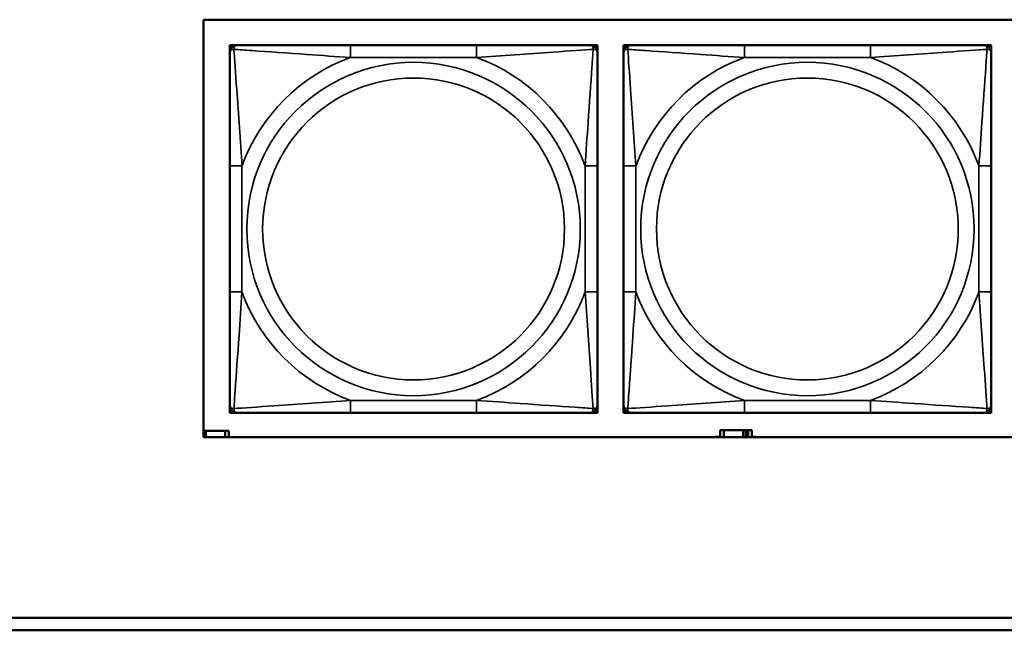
# Model space of a CAD drawing. Header units: inches. Extents: x 1.4 to 53.9, y 1.3 to 58.
# Tile 139 of 227: x 33.7 to 35.2, y 41.8 to 42.8. Entities that reach past the tile are written whole.
import ezdxf

# ---------------------------------------------------------------- set-up
doc = ezdxf.new("R2010")
doc.units = ezdxf.units.IN
doc.header["$MEASUREMENT"] = 0
doc.layers.add('Visible (ANSI)', color=7, linetype='Continuous', lineweight=50)
doc.layers.add('Visible Narrow (ANSI)', color=7, linetype='Continuous', lineweight=35)

msp = doc.modelspace()

# ---------------------------------------------------------------- linework, layer by layer
at = {"layer": 'Visible (ANSI)'}
for p, q in [((33.9512, 42.0865), (33.9512, 42.757)), ((33.9512, 42.757), (36.5227, 42.757)), ((33.9935, 42.7161), (33.9994, 42.7161)), ((33.9935, 42.7102), (33.9935, 42.7161)), ((33.9994, 42.7161), (34.0053, 42.7161)), ((34.3899, 42.7161), (34.1876, 42.7161)), ((34.5722, 42.7161), (34.5781, 42.7161)), ((34.5781, 42.7161), (34.584, 42.7161)), ((34.584, 42.7161), (34.584, 42.7102)), ((34.626, 42.7161), (34.6319, 42.7161)), ((34.626, 42.7102), (34.626, 42.7161)), ((34.6319, 42.7161), (34.6378, 42.7161)), ((35.0224, 42.7161), (34.8201, 42.7161)), ((35.2047, 42.7161), (35.2106, 42.7161)), ((35.2106, 42.7161), (35.2166, 42.7161)), ((35.2166, 42.7161), (35.2166, 42.7102)), ((33.9935, 42.7043), (33.9935, 42.7102)), ((34.584, 42.7102), (34.584, 42.7043)), ((34.626, 42.7043), (34.626, 42.7102)), ((35.2166, 42.7102), (35.2166, 42.7043)), ((33.9935, 42.522), (33.9935, 42.3197)), ((34.584, 42.3197), (34.584, 42.522)), ((34.626, 42.522), (34.626, 42.3197)), ((35.2166, 42.3197), (35.2166, 42.522)), ((33.9935, 42.1315), (33.9935, 42.1374)), ((33.9935, 42.1256), (33.9935, 42.1315)), ((34.584, 42.1374), (34.584, 42.1315)), ((34.584, 42.1315), (34.584, 42.1256)), ((34.626, 42.1315), (34.626, 42.1374)), ((34.626, 42.1256), (34.626, 42.1315)), ((35.2166, 42.1374), (35.2166, 42.1315)), ((35.2166, 42.1315), (35.2166, 42.1256)), ((33.9994, 42.1256), (33.9935, 42.1256)), ((34.0053, 42.1256), (33.9994, 42.1256)), ((34.1876, 42.1256), (34.3899, 42.1256)), ((34.5781, 42.1256), (34.5722, 42.1256)), ((34.584, 42.1256), (34.5781, 42.1256)), ((34.6319, 42.1256), (34.626, 42.1256)), ((34.6378, 42.1256), (34.6319, 42.1256)), ((34.8201, 42.1256), (35.0224, 42.1256)), ((35.2106, 42.1256), (35.2047, 42.1256)), ((35.2166, 42.1256), (35.2106, 42.1256)), ((33.9512, 42.0964), (33.955, 42.0964)), ((36.5227, 42.0865), (33.9512, 42.0865)), ((33.955, 42.0964), (33.955, 42.0865)), ((33.955, 42.0964), (33.9863, 42.0964)), ((33.9863, 42.0964), (33.9863, 42.0865)), ((33.9921, 42.0964), (33.9863, 42.0964)), ((33.9921, 42.0865), (33.9921, 42.0964)), ((34.773, 42.0865), (34.773, 42.0869)), ((34.773, 42.0869), (34.7811, 42.0869)), ((34.7869, 42.0974), (34.7811, 42.0974)), ((34.7811, 42.0974), (34.7811, 42.0865)), ((34.7869, 42.0974), (34.8182, 42.0974)), ((34.7869, 42.0865), (34.7869, 42.0974)), ((34.8182, 42.0865), (34.8182, 42.0974)), ((34.8182, 42.0974), (34.8223, 42.0974)), ((34.8223, 42.0974), (34.8223, 42.0865)), ((34.8223, 42.0974), (34.8263, 42.0974)), ((34.8321, 42.0974), (34.8263, 42.0974)), ((34.8263, 42.0974), (34.8263, 42.0865)), ((34.8321, 42.0865), (34.8321, 42.0974)), ((34.8321, 42.0869), (34.8386, 42.0869)), ((34.8386, 42.0869), (34.8386, 42.0865)), ((29.0757, 41.7961), (36.5227, 41.7961)), ((36.5227, 41.7761), (29.0757, 41.7761))]:
    msp.add_line(p, q, dxfattribs=at)
for centre, radius, start, end in [((33.9994, 42.7102), 0.00591, 90, 180), ((34.0053, 42.7043), 0.0118, 90, 180), ((34.5722, 42.7043), 0.0118, 0, 90), ((34.5781, 42.7102), 0.00591, 0, 90), ((34.6319, 42.7102), 0.00591, 90, 180), ((34.6378, 42.7043), 0.0118, 90, 180), ((35.2047, 42.7043), 0.0118, 0, 90), ((35.2106, 42.7102), 0.00591, 0, 90), ((34.0053, 42.1374), 0.0118, 180, 270), ((33.9994, 42.1315), 0.00591, 180, 270), ((34.5722, 42.1374), 0.0118, 270, 0), ((34.5781, 42.1315), 0.00591, 270, 0), ((34.6378, 42.1374), 0.0118, 180, 270), ((34.6319, 42.1315), 0.00591, 180, 270), ((35.2047, 42.1374), 0.0118, 270, 0), ((35.2106, 42.1315), 0.00591, 270, 0)]:
    msp.add_arc(centre, radius, start, end, dxfattribs=at)
for points, knots in [([(34.1876, 42.7161), (34.1639, 42.7161), (34.1399, 42.7161), (34.1166, 42.7161), (34.0859, 42.7161), (34.055, 42.7161), (34.0318, 42.7161), (34.0197, 42.7161), (34.0101, 42.7161), (34.0053, 42.7161)], [0.2569537, 0.2569537, 0.2569537, 0.2569537, 0.4371919, 0.4371919, 0.4371919, 0.6739428, 0.6739428, 0.6739428, 0.7963818, 0.7963818, 0.7963818, 0.7963818]), ([(34.5722, 42.7161), (34.5665, 42.7161), (34.554, 42.7161), (34.5388, 42.7161), (34.5153, 42.7161), (34.4862, 42.7161), (34.4571, 42.7161), (34.4349, 42.7161), (34.4123, 42.7161), (34.3899, 42.7161)], [-0.7968224, -0.7968224, -0.7968224, -0.7968224, -0.6514613, -0.6514613, -0.6514613, -0.427691, -0.427691, -0.427691, -0.2569517, -0.2569517, -0.2569517, -0.2569517]), ([(34.8201, 42.7161), (34.7965, 42.7161), (34.7725, 42.7161), (34.7491, 42.7161), (34.7184, 42.7161), (34.6876, 42.7161), (34.6643, 42.7161), (34.6523, 42.7161), (34.6427, 42.7161), (34.6378, 42.7161)], [0.2569537, 0.2569537, 0.2569537, 0.2569537, 0.4371919, 0.4371919, 0.4371919, 0.6739428, 0.6739428, 0.6739428, 0.7963818, 0.7963818, 0.7963818, 0.7963818]), ([(35.2047, 42.7161), (35.199, 42.7161), (35.1865, 42.7161), (35.1713, 42.7161), (35.1479, 42.7161), (35.1188, 42.7161), (35.0897, 42.7161), (35.0675, 42.7161), (35.0448, 42.7161), (35.0224, 42.7161)], [-0.7968224, -0.7968224, -0.7968224, -0.7968224, -0.6514613, -0.6514613, -0.6514613, -0.427691, -0.427691, -0.427691, -0.2569517, -0.2569517, -0.2569517, -0.2569517]), ([(33.9935, 42.7043), (33.9935, 42.6986), (33.9935, 42.6861), (33.9935, 42.6709), (33.9935, 42.6474), (33.9935, 42.6183), (33.9935, 42.5892), (33.9935, 42.5671), (33.9935, 42.5444), (33.9935, 42.522)], [-0.7968224, -0.7968224, -0.7968224, -0.7968224, -0.6514613, -0.6514613, -0.6514613, -0.427691, -0.427691, -0.427691, -0.2569517, -0.2569517, -0.2569517, -0.2569517]), ([(34.584, 42.522), (34.584, 42.5457), (34.584, 42.5696), (34.584, 42.593), (34.584, 42.6237), (34.584, 42.6546), (34.584, 42.6778), (34.584, 42.6898), (34.584, 42.6994), (34.584, 42.7043)], [0.2569537, 0.2569537, 0.2569537, 0.2569537, 0.4371919, 0.4371919, 0.4371919, 0.6739428, 0.6739428, 0.6739428, 0.7963818, 0.7963818, 0.7963818, 0.7963818]), ([(34.626, 42.7043), (34.626, 42.6986), (34.626, 42.6861), (34.626, 42.6709), (34.626, 42.6474), (34.626, 42.6183), (34.626, 42.5892), (34.626, 42.5671), (34.626, 42.5444), (34.626, 42.522)], [-0.7968224, -0.7968224, -0.7968224, -0.7968224, -0.6514613, -0.6514613, -0.6514613, -0.427691, -0.427691, -0.427691, -0.2569517, -0.2569517, -0.2569517, -0.2569517]), ([(35.2166, 42.522), (35.2166, 42.5457), (35.2166, 42.5696), (35.2166, 42.593), (35.2166, 42.6237), (35.2166, 42.6546), (35.2166, 42.6778), (35.2166, 42.6898), (35.2166, 42.6994), (35.2166, 42.7043)], [0.2569537, 0.2569537, 0.2569537, 0.2569537, 0.4371919, 0.4371919, 0.4371919, 0.6739428, 0.6739428, 0.6739428, 0.7963818, 0.7963818, 0.7963818, 0.7963818]), ([(33.9935, 42.3197), (33.9935, 42.296), (33.9935, 42.272), (33.9935, 42.2487), (33.9935, 42.218), (33.9935, 42.1871), (33.9935, 42.1639), (33.9935, 42.1519), (33.9935, 42.1422), (33.9935, 42.1374)], [0.2569537, 0.2569537, 0.2569537, 0.2569537, 0.4371919, 0.4371919, 0.4371919, 0.6739428, 0.6739428, 0.6739428, 0.7963818, 0.7963818, 0.7963818, 0.7963818]), ([(34.584, 42.1374), (34.584, 42.1431), (34.584, 42.1556), (34.584, 42.1708), (34.584, 42.1942), (34.584, 42.2234), (34.584, 42.2524), (34.584, 42.2746), (34.584, 42.2973), (34.584, 42.3197)], [-0.7968224, -0.7968224, -0.7968224, -0.7968224, -0.6514613, -0.6514613, -0.6514613, -0.427691, -0.427691, -0.427691, -0.2569517, -0.2569517, -0.2569517, -0.2569517]), ([(34.626, 42.3197), (34.626, 42.296), (34.626, 42.272), (34.626, 42.2487), (34.626, 42.218), (34.626, 42.1871), (34.626, 42.1639), (34.626, 42.1519), (34.626, 42.1422), (34.626, 42.1374)], [0.2569537, 0.2569537, 0.2569537, 0.2569537, 0.4371919, 0.4371919, 0.4371919, 0.6739428, 0.6739428, 0.6739428, 0.7963818, 0.7963818, 0.7963818, 0.7963818]), ([(35.2166, 42.1374), (35.2166, 42.1431), (35.2166, 42.1556), (35.2166, 42.1708), (35.2166, 42.1942), (35.2166, 42.2234), (35.2166, 42.2524), (35.2166, 42.2746), (35.2166, 42.2973), (35.2166, 42.3197)], [-0.7968224, -0.7968224, -0.7968224, -0.7968224, -0.6514613, -0.6514613, -0.6514613, -0.427691, -0.427691, -0.427691, -0.2569517, -0.2569517, -0.2569517, -0.2569517]), ([(34.0053, 42.1256), (34.011, 42.1256), (34.0235, 42.1256), (34.0387, 42.1256), (34.0621, 42.1256), (34.0913, 42.1256), (34.1203, 42.1256), (34.1425, 42.1256), (34.1652, 42.1256), (34.1876, 42.1256)], [-0.7968224, -0.7968224, -0.7968224, -0.7968224, -0.6514613, -0.6514613, -0.6514613, -0.427691, -0.427691, -0.427691, -0.2569517, -0.2569517, -0.2569517, -0.2569517]), ([(34.3899, 42.1256), (34.4135, 42.1256), (34.4375, 42.1256), (34.4609, 42.1256), (34.4916, 42.1256), (34.5224, 42.1256), (34.5457, 42.1256), (34.5577, 42.1256), (34.5673, 42.1256), (34.5722, 42.1256)], [0.2569537, 0.2569537, 0.2569537, 0.2569537, 0.4371919, 0.4371919, 0.4371919, 0.6739428, 0.6739428, 0.6739428, 0.7963818, 0.7963818, 0.7963818, 0.7963818]), ([(34.6378, 42.1256), (34.6435, 42.1256), (34.656, 42.1256), (34.6713, 42.1256), (34.6947, 42.1256), (34.7238, 42.1256), (34.7529, 42.1256), (34.7751, 42.1256), (34.7977, 42.1256), (34.8201, 42.1256)], [-0.7968224, -0.7968224, -0.7968224, -0.7968224, -0.6514613, -0.6514613, -0.6514613, -0.427691, -0.427691, -0.427691, -0.2569517, -0.2569517, -0.2569517, -0.2569517]), ([(35.0224, 42.1256), (35.0461, 42.1256), (35.0701, 42.1256), (35.0934, 42.1256), (35.1241, 42.1256), (35.155, 42.1256), (35.1782, 42.1256), (35.1903, 42.1256), (35.1999, 42.1256), (35.2047, 42.1256)], [0.2569537, 0.2569537, 0.2569537, 0.2569537, 0.4371919, 0.4371919, 0.4371919, 0.6739428, 0.6739428, 0.6739428, 0.7963818, 0.7963818, 0.7963818, 0.7963818])]:
    msp.add_open_spline(points, degree=3, knots=knots, dxfattribs=at)
at = {"layer": 'Visible Narrow (ANSI)'}
for p, q in [((34.1876, 42.7161), (34.1876, 42.6964)), ((34.3899, 42.7161), (34.3899, 42.6964)), ((34.8201, 42.7161), (34.8201, 42.6964)), ((35.0224, 42.7161), (35.0224, 42.6964)), ((34.1876, 42.6964), (34.3899, 42.6964)), ((34.8201, 42.6964), (35.0224, 42.6964)), ((33.9935, 42.522), (34.0131, 42.522)), ((34.0131, 42.3197), (34.0131, 42.522)), ((34.5643, 42.522), (34.5643, 42.3197)), ((34.584, 42.522), (34.5643, 42.522)), ((34.626, 42.522), (34.6457, 42.522)), ((34.6457, 42.3197), (34.6457, 42.522)), ((35.1969, 42.522), (35.1969, 42.3197)), ((35.2166, 42.522), (35.1969, 42.522)), ((33.9935, 42.3197), (34.0131, 42.3197)), ((34.584, 42.3197), (34.5643, 42.3197)), ((34.626, 42.3197), (34.6457, 42.3197)), ((35.2166, 42.3197), (35.1969, 42.3197)), ((34.3899, 42.1453), (34.1876, 42.1453)), ((34.1876, 42.1256), (34.1876, 42.1453)), ((34.3899, 42.1256), (34.3899, 42.1453)), ((35.0224, 42.1453), (34.8201, 42.1453)), ((34.8201, 42.1256), (34.8201, 42.1453)), ((35.0224, 42.1256), (35.0224, 42.1453))]:
    msp.add_line(p, q, dxfattribs=at)
for centre, radius in [((34.2887, 42.4208), 0.2678), ((34.9213, 42.4208), 0.2678), ((34.2887, 42.4208), 0.2424), ((34.9213, 42.4208), 0.2424)]:
    msp.add_circle(centre, radius, dxfattribs=at)
for centre, start, end in [((34.2887, 42.4208), 110.1547, 159.8453), ((34.2887, 42.4208), 20.1547, 69.8453), ((34.9213, 42.4208), 110.1547, 159.8453), ((34.9213, 42.4208), 20.1547, 69.8453), ((34.2887, 42.4208), 200.1547, 249.8453), ((34.2887, 42.4208), 290.1547, 339.8453), ((34.9213, 42.4208), 200.1547, 249.8453), ((34.9213, 42.4208), 290.1547, 339.8453)]:
    msp.add_arc(centre, 0.2936, start, end, dxfattribs=at)
for points, knots in [([(34.0003, 42.7093), (34.0003, 42.7101), (34.0003, 42.7109), (34.0006, 42.7123), (34.0008, 42.713), (34.0012, 42.7139), (34.0014, 42.7142), (34.0017, 42.7146), (34.0019, 42.7148), (34.0022, 42.7151), (34.0024, 42.7152), (34.003, 42.7156), (34.0033, 42.7158), (34.0042, 42.7161), (34.0047, 42.7161), (34.0053, 42.7161)], [-0.00023197, -0.00023197, -0.00023197, -0.00023197, 0.00913095, 0.00913095, 0.01983142, 0.01983142, 0.02651922, 0.02651922, 0.02986312, 0.02986312, 0.03521335, 0.03521335, 0.04377373, 0.04377373, 0.0532704, 0.0532704, 0.0532704, 0.0532704]), ([(34.5722, 42.7161), (34.5727, 42.7161), (34.5732, 42.7161), (34.5741, 42.7158), (34.5745, 42.7156), (34.5751, 42.7152), (34.5753, 42.7151), (34.5756, 42.7148), (34.5757, 42.7146), (34.576, 42.7142), (34.5762, 42.7139), (34.5767, 42.713), (34.5769, 42.7123), (34.5771, 42.7109), (34.5772, 42.7101), (34.5772, 42.7093)], [-0.0532704, -0.0532704, -0.0532704, -0.0532704, -0.04377373, -0.04377373, -0.03521335, -0.03521335, -0.02986312, -0.02986312, -0.02651922, -0.02651922, -0.01983142, -0.01983142, -0.00913095, -0.00913095, 0.00023197, 0.00023197, 0.00023197, 0.00023197]), ([(34.6329, 42.7093), (34.6328, 42.7101), (34.6329, 42.7109), (34.6331, 42.7123), (34.6333, 42.713), (34.6338, 42.7139), (34.634, 42.7142), (34.6343, 42.7146), (34.6344, 42.7148), (34.6347, 42.7151), (34.6349, 42.7152), (34.6355, 42.7156), (34.6359, 42.7158), (34.6368, 42.7161), (34.6373, 42.7161), (34.6378, 42.7161)], [-0.00023197, -0.00023197, -0.00023197, -0.00023197, 0.00913095, 0.00913095, 0.01983142, 0.01983142, 0.02651922, 0.02651922, 0.02986312, 0.02986312, 0.03521335, 0.03521335, 0.04377373, 0.04377373, 0.0532704, 0.0532704, 0.0532704, 0.0532704]), ([(35.2047, 42.7161), (35.2053, 42.7161), (35.2058, 42.7161), (35.2067, 42.7158), (35.2071, 42.7156), (35.2076, 42.7152), (35.2078, 42.7151), (35.2082, 42.7148), (35.2083, 42.7146), (35.2086, 42.7142), (35.2088, 42.7139), (35.2092, 42.713), (35.2094, 42.7123), (35.2097, 42.7109), (35.2097, 42.7101), (35.2097, 42.7093)], [-0.0532704, -0.0532704, -0.0532704, -0.0532704, -0.04377373, -0.04377373, -0.03521335, -0.03521335, -0.02986312, -0.02986312, -0.02651922, -0.02651922, -0.01983142, -0.01983142, -0.00913095, -0.00913095, 0.00023197, 0.00023197, 0.00023197, 0.00023197]), ([(33.9935, 42.7043), (33.9935, 42.7048), (33.9935, 42.7053), (33.9938, 42.7062), (33.994, 42.7066), (33.9943, 42.7072), (33.9945, 42.7074), (33.9948, 42.7077), (33.9949, 42.7078), (33.9954, 42.7082), (33.9957, 42.7084), (33.9966, 42.7088), (33.9973, 42.709), (33.9987, 42.7092), (33.9995, 42.7093), (34.0003, 42.7093)], [-0.0532704, -0.0532704, -0.0532704, -0.0532704, -0.04377373, -0.04377373, -0.03521335, -0.03521335, -0.02986312, -0.02986312, -0.02651922, -0.02651922, -0.01983142, -0.01983142, -0.00913095, -0.00913095, 0.00023197, 0.00023197, 0.00023197, 0.00023197]), ([(34.0003, 42.7093), (34.008, 42.7088), (34.018, 42.7081), (34.055, 42.7057), (34.0867, 42.7034), (34.141, 42.6995), (34.1642, 42.6978), (34.1876, 42.6964)], [-0.7478145, -0.7478145, -0.7478145, -0.7478145, -0.6493253, -0.6493253, -0.427691, -0.427691, -0.2569537, -0.2569537, -0.2569537, -0.2569537]), ([(34.0131, 42.522), (34.0107, 42.5625), (34.0074, 42.6048), (34.0028, 42.6705), (34.0012, 42.6949), (34.0003, 42.7093)], [0.2569517, 0.2569517, 0.2569517, 0.2569517, 0.5559983, 0.5559983, 0.7482818, 0.7482818, 0.7482818, 0.7482818]), ([(34.3899, 42.6964), (34.4304, 42.6988), (34.4727, 42.7021), (34.5384, 42.7067), (34.5628, 42.7083), (34.5772, 42.7093)], [0.2569517, 0.2569517, 0.2569517, 0.2569517, 0.5559983, 0.5559983, 0.7482818, 0.7482818, 0.7482818, 0.7482818]), ([(34.5772, 42.7093), (34.5767, 42.7016), (34.576, 42.6916), (34.5735, 42.6546), (34.5713, 42.6228), (34.5674, 42.5686), (34.5657, 42.5454), (34.5643, 42.522)], [-0.7478145, -0.7478145, -0.7478145, -0.7478145, -0.6493253, -0.6493253, -0.427691, -0.427691, -0.2569537, -0.2569537, -0.2569537, -0.2569537]), ([(34.5772, 42.7093), (34.578, 42.7093), (34.5787, 42.7092), (34.5802, 42.709), (34.5809, 42.7088), (34.5818, 42.7084), (34.5821, 42.7082), (34.5825, 42.7078), (34.5826, 42.7077), (34.583, 42.7074), (34.5831, 42.7072), (34.5835, 42.7066), (34.5837, 42.7062), (34.5839, 42.7053), (34.584, 42.7048), (34.584, 42.7043)], [-0.00023197, -0.00023197, -0.00023197, -0.00023197, 0.00913095, 0.00913095, 0.01983142, 0.01983142, 0.02651922, 0.02651922, 0.02986312, 0.02986312, 0.03521335, 0.03521335, 0.04377373, 0.04377373, 0.0532704, 0.0532704, 0.0532704, 0.0532704]), ([(34.626, 42.7043), (34.626, 42.7048), (34.6261, 42.7053), (34.6263, 42.7062), (34.6265, 42.7066), (34.6269, 42.7072), (34.6271, 42.7074), (34.6274, 42.7077), (34.6275, 42.7078), (34.6279, 42.7082), (34.6282, 42.7084), (34.6292, 42.7088), (34.6298, 42.709), (34.6313, 42.7092), (34.632, 42.7093), (34.6329, 42.7093)], [-0.0532704, -0.0532704, -0.0532704, -0.0532704, -0.04377373, -0.04377373, -0.03521335, -0.03521335, -0.02986312, -0.02986312, -0.02651922, -0.02651922, -0.01983142, -0.01983142, -0.00913095, -0.00913095, 0.00023197, 0.00023197, 0.00023197, 0.00023197]), ([(34.6329, 42.7093), (34.6405, 42.7088), (34.6505, 42.7081), (34.6876, 42.7057), (34.7193, 42.7034), (34.7735, 42.6995), (34.7968, 42.6978), (34.8201, 42.6964)], [-0.7478145, -0.7478145, -0.7478145, -0.7478145, -0.6493253, -0.6493253, -0.427691, -0.427691, -0.2569537, -0.2569537, -0.2569537, -0.2569537]), ([(34.6457, 42.522), (34.6433, 42.5625), (34.64, 42.6048), (34.6354, 42.6705), (34.6338, 42.6949), (34.6329, 42.7093)], [0.2569517, 0.2569517, 0.2569517, 0.2569517, 0.5559983, 0.5559983, 0.7482818, 0.7482818, 0.7482818, 0.7482818]), ([(35.0224, 42.6964), (35.0629, 42.6988), (35.1053, 42.7021), (35.1709, 42.7067), (35.1953, 42.7083), (35.2097, 42.7093)], [0.2569517, 0.2569517, 0.2569517, 0.2569517, 0.5559983, 0.5559983, 0.7482818, 0.7482818, 0.7482818, 0.7482818]), ([(35.2097, 42.7093), (35.2092, 42.7016), (35.2086, 42.6916), (35.2061, 42.6546), (35.2038, 42.6228), (35.1999, 42.5686), (35.1983, 42.5454), (35.1969, 42.522)], [-0.7478145, -0.7478145, -0.7478145, -0.7478145, -0.6493253, -0.6493253, -0.427691, -0.427691, -0.2569537, -0.2569537, -0.2569537, -0.2569537]), ([(35.2097, 42.7093), (35.2105, 42.7093), (35.2113, 42.7092), (35.2127, 42.709), (35.2134, 42.7088), (35.2143, 42.7084), (35.2146, 42.7082), (35.2151, 42.7078), (35.2152, 42.7077), (35.2155, 42.7074), (35.2157, 42.7072), (35.2161, 42.7066), (35.2162, 42.7062), (35.2165, 42.7053), (35.2166, 42.7048), (35.2166, 42.7043)], [-0.00023197, -0.00023197, -0.00023197, -0.00023197, 0.00913095, 0.00913095, 0.01983142, 0.01983142, 0.02651922, 0.02651922, 0.02986312, 0.02986312, 0.03521335, 0.03521335, 0.04377373, 0.04377373, 0.0532704, 0.0532704, 0.0532704, 0.0532704]), ([(34.0003, 42.1324), (34.0008, 42.1401), (34.0014, 42.1501), (34.0039, 42.1871), (34.0062, 42.2188), (34.0101, 42.2731), (34.0117, 42.2963), (34.0131, 42.3197)], [-0.7478145, -0.7478145, -0.7478145, -0.7478145, -0.6493253, -0.6493253, -0.427691, -0.427691, -0.2569537, -0.2569537, -0.2569537, -0.2569537]), ([(34.5643, 42.3197), (34.5667, 42.2792), (34.57, 42.2368), (34.5746, 42.1712), (34.5762, 42.1468), (34.5772, 42.1324)], [0.2569517, 0.2569517, 0.2569517, 0.2569517, 0.5559983, 0.5559983, 0.7482818, 0.7482818, 0.7482818, 0.7482818]), ([(34.6329, 42.1324), (34.6333, 42.1401), (34.634, 42.1501), (34.6365, 42.1871), (34.6388, 42.2188), (34.6426, 42.2731), (34.6443, 42.2963), (34.6457, 42.3197)], [-0.7478145, -0.7478145, -0.7478145, -0.7478145, -0.6493253, -0.6493253, -0.427691, -0.427691, -0.2569537, -0.2569537, -0.2569537, -0.2569537]), ([(35.1969, 42.3197), (35.1993, 42.2792), (35.2026, 42.2368), (35.2072, 42.1712), (35.2088, 42.1468), (35.2097, 42.1324)], [0.2569517, 0.2569517, 0.2569517, 0.2569517, 0.5559983, 0.5559983, 0.7482818, 0.7482818, 0.7482818, 0.7482818]), ([(34.0003, 42.1324), (33.9995, 42.1324), (33.9987, 42.1325), (33.9973, 42.1327), (33.9966, 42.1329), (33.9957, 42.1333), (33.9954, 42.1335), (33.9949, 42.1339), (33.9948, 42.134), (33.9945, 42.1343), (33.9943, 42.1345), (33.994, 42.1351), (33.9938, 42.1355), (33.9935, 42.1363), (33.9935, 42.1368), (33.9935, 42.1374)], [-0.00023197, -0.00023197, -0.00023197, -0.00023197, 0.00913095, 0.00913095, 0.01983142, 0.01983142, 0.02651922, 0.02651922, 0.02986312, 0.02986312, 0.03521335, 0.03521335, 0.04377373, 0.04377373, 0.0532704, 0.0532704, 0.0532704, 0.0532704]), ([(34.1876, 42.1453), (34.1471, 42.1429), (34.1047, 42.1396), (34.0391, 42.1349), (34.0147, 42.1333), (34.0003, 42.1324)], [0.2569517, 0.2569517, 0.2569517, 0.2569517, 0.5559983, 0.5559983, 0.7482818, 0.7482818, 0.7482818, 0.7482818]), ([(34.0053, 42.1256), (34.0047, 42.1256), (34.0042, 42.1256), (34.0033, 42.1259), (34.003, 42.1261), (34.0024, 42.1265), (34.0022, 42.1266), (34.0019, 42.1269), (34.0017, 42.1271), (34.0014, 42.1275), (34.0012, 42.1278), (34.0008, 42.1287), (34.0006, 42.1294), (34.0003, 42.1308), (34.0003, 42.1316), (34.0003, 42.1324)], [-0.0532704, -0.0532704, -0.0532704, -0.0532704, -0.04377373, -0.04377373, -0.03521335, -0.03521335, -0.02986312, -0.02986312, -0.02651922, -0.02651922, -0.01983142, -0.01983142, -0.00913095, -0.00913095, 0.00023197, 0.00023197, 0.00023197, 0.00023197]), ([(34.5772, 42.1324), (34.5695, 42.1329), (34.5595, 42.1336), (34.5224, 42.136), (34.4907, 42.1383), (34.4365, 42.1422), (34.4132, 42.1438), (34.3899, 42.1453)], [-0.7478145, -0.7478145, -0.7478145, -0.7478145, -0.6493253, -0.6493253, -0.427691, -0.427691, -0.2569537, -0.2569537, -0.2569537, -0.2569537]), ([(34.5772, 42.1324), (34.5772, 42.1316), (34.5771, 42.1308), (34.5769, 42.1294), (34.5767, 42.1287), (34.5762, 42.1278), (34.576, 42.1275), (34.5757, 42.1271), (34.5756, 42.1269), (34.5753, 42.1266), (34.5751, 42.1265), (34.5745, 42.1261), (34.5741, 42.1259), (34.5732, 42.1256), (34.5727, 42.1256), (34.5722, 42.1256)], [-0.00023197, -0.00023197, -0.00023197, -0.00023197, 0.00913095, 0.00913095, 0.01983142, 0.01983142, 0.02651922, 0.02651922, 0.02986312, 0.02986312, 0.03521335, 0.03521335, 0.04377373, 0.04377373, 0.0532704, 0.0532704, 0.0532704, 0.0532704]), ([(34.584, 42.1374), (34.584, 42.1368), (34.5839, 42.1363), (34.5837, 42.1355), (34.5835, 42.1351), (34.5831, 42.1345), (34.583, 42.1343), (34.5826, 42.134), (34.5825, 42.1339), (34.5821, 42.1335), (34.5818, 42.1333), (34.5809, 42.1329), (34.5802, 42.1327), (34.5787, 42.1325), (34.578, 42.1324), (34.5772, 42.1324)], [-0.0532704, -0.0532704, -0.0532704, -0.0532704, -0.04377373, -0.04377373, -0.03521335, -0.03521335, -0.02986312, -0.02986312, -0.02651922, -0.02651922, -0.01983142, -0.01983142, -0.00913095, -0.00913095, 0.00023197, 0.00023197, 0.00023197, 0.00023197]), ([(34.6329, 42.1324), (34.632, 42.1324), (34.6313, 42.1325), (34.6298, 42.1327), (34.6292, 42.1329), (34.6282, 42.1333), (34.6279, 42.1335), (34.6275, 42.1339), (34.6274, 42.134), (34.6271, 42.1343), (34.6269, 42.1345), (34.6265, 42.1351), (34.6263, 42.1355), (34.6261, 42.1363), (34.626, 42.1368), (34.626, 42.1374)], [-0.00023197, -0.00023197, -0.00023197, -0.00023197, 0.00913095, 0.00913095, 0.01983142, 0.01983142, 0.02651922, 0.02651922, 0.02986312, 0.02986312, 0.03521335, 0.03521335, 0.04377373, 0.04377373, 0.0532704, 0.0532704, 0.0532704, 0.0532704]), ([(34.6378, 42.1256), (34.6373, 42.1256), (34.6368, 42.1256), (34.6359, 42.1259), (34.6355, 42.1261), (34.6349, 42.1265), (34.6347, 42.1266), (34.6344, 42.1269), (34.6343, 42.1271), (34.634, 42.1275), (34.6338, 42.1278), (34.6333, 42.1287), (34.6331, 42.1294), (34.6329, 42.1308), (34.6328, 42.1316), (34.6329, 42.1324)], [-0.0532704, -0.0532704, -0.0532704, -0.0532704, -0.04377373, -0.04377373, -0.03521335, -0.03521335, -0.02986312, -0.02986312, -0.02651922, -0.02651922, -0.01983142, -0.01983142, -0.00913095, -0.00913095, 0.00023197, 0.00023197, 0.00023197, 0.00023197]), ([(34.8201, 42.1453), (34.7797, 42.1429), (34.7373, 42.1396), (34.6716, 42.1349), (34.6472, 42.1333), (34.6329, 42.1324)], [0.2569517, 0.2569517, 0.2569517, 0.2569517, 0.5559983, 0.5559983, 0.7482818, 0.7482818, 0.7482818, 0.7482818]), ([(35.2097, 42.1324), (35.2021, 42.1329), (35.192, 42.1336), (35.155, 42.136), (35.1233, 42.1383), (35.069, 42.1422), (35.0458, 42.1438), (35.0224, 42.1453)], [-0.7478145, -0.7478145, -0.7478145, -0.7478145, -0.6493253, -0.6493253, -0.427691, -0.427691, -0.2569537, -0.2569537, -0.2569537, -0.2569537]), ([(35.2097, 42.1324), (35.2097, 42.1316), (35.2097, 42.1308), (35.2094, 42.1294), (35.2092, 42.1287), (35.2088, 42.1278), (35.2086, 42.1275), (35.2083, 42.1271), (35.2082, 42.1269), (35.2078, 42.1266), (35.2076, 42.1265), (35.2071, 42.1261), (35.2067, 42.1259), (35.2058, 42.1256), (35.2053, 42.1256), (35.2047, 42.1256)], [-0.00023197, -0.00023197, -0.00023197, -0.00023197, 0.00913095, 0.00913095, 0.01983142, 0.01983142, 0.02651922, 0.02651922, 0.02986312, 0.02986312, 0.03521335, 0.03521335, 0.04377373, 0.04377373, 0.0532704, 0.0532704, 0.0532704, 0.0532704]), ([(35.2166, 42.1374), (35.2166, 42.1368), (35.2165, 42.1363), (35.2162, 42.1355), (35.2161, 42.1351), (35.2157, 42.1345), (35.2155, 42.1343), (35.2152, 42.134), (35.2151, 42.1339), (35.2146, 42.1335), (35.2143, 42.1333), (35.2134, 42.1329), (35.2127, 42.1327), (35.2113, 42.1325), (35.2105, 42.1324), (35.2097, 42.1324)], [-0.0532704, -0.0532704, -0.0532704, -0.0532704, -0.04377373, -0.04377373, -0.03521335, -0.03521335, -0.02986312, -0.02986312, -0.02651922, -0.02651922, -0.01983142, -0.01983142, -0.00913095, -0.00913095, 0.00023197, 0.00023197, 0.00023197, 0.00023197])]:
    msp.add_open_spline(points, degree=3, knots=knots, dxfattribs=at)

doc.saveas('drawing.dxf')
